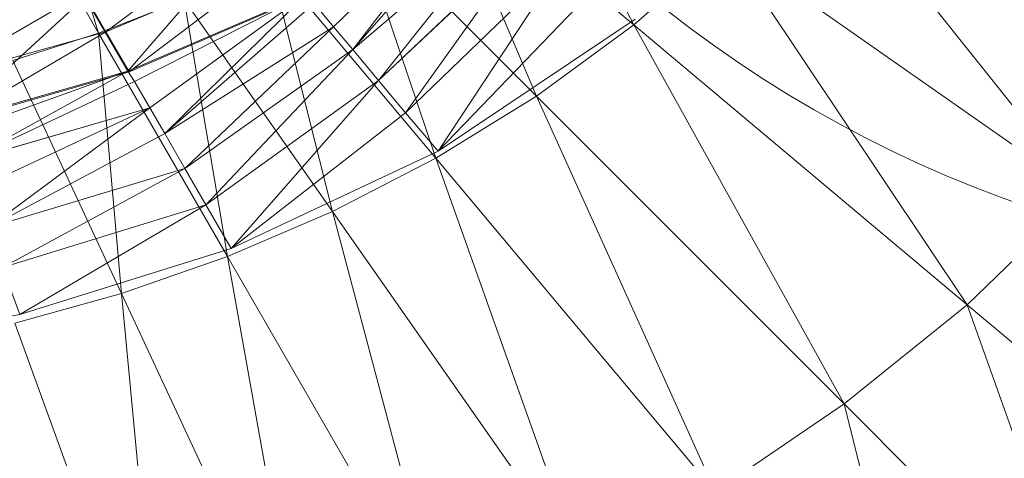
# Model space of a CAD drawing. Header units: metres. Extents: x 397.7 to 427.5, y 12.7 to 28.4.
# Tile 99 of 147: x 408.0989 to 408.1791, y 27.1244 to 27.16. Entities that reach past the tile are written whole.
import ezdxf

# ---------------------------------------------------------------- set-up
doc = ezdxf.new("R2010")
doc.units = ezdxf.units.M
doc.layers.add('A-DETL-____-MBND', color=7, linetype='Continuous', lineweight=18)
doc.layers.add('A-DETL-GENF-OTLN', color=7, linetype='Continuous', lineweight=18)

# ---------------------------------------------------------------- blocks, each defined once
blk = doc.blocks.new('Family - Inodor P3-156334-06_ENLLUMENAT_P3')
at = {"layer": 'A-DETL-____-MBND', "color": 253, "true_color": 0xaaaaaa}
for p, q in [((0.545683, 0.150315), (0.55265, 0.127692)), ((0.55265, 0.127692), (0.540555, 0.148641)), ((0.586439, 0.147058), (0.596227, 0.128361)), ((0.596227, 0.128361), (0.580035, 0.141948)), ((0.580035, 0.141948), (0.588309, 0.122558)), ((0.610732, 0.142307), (0.632754, 0.114628)), ((0.571775, 0.128204), (0.58351, 0.139509)), ((0.571775, 0.128204), (0.58351, 0.139509)), ((0.573341, 0.126338), (0.58351, 0.139509)), ((0.573341, 0.126338), (0.58351, 0.139509)), ((0.58431, 0.138908), (0.573341, 0.126338)), ((0.573341, 0.126338), (0.58431, 0.138908)), ((0.586189, 0.137331), (0.573341, 0.126338)), ((0.573341, 0.126338), (0.586189, 0.137331)), ((0.588309, 0.122558), (0.573372, 0.137495)), ((0.573372, 0.137495), (0.580101, 0.117506)), ((0.575449, 0.123825), (0.586189, 0.137331)), ((0.575449, 0.123825), (0.586189, 0.137331)), ((0.553247, 0.127791), (0.564844, 0.13647)), ((0.553247, 0.127791), (0.564844, 0.13647)), ((0.555035, 0.124577), (0.565028, 0.136161)), ((0.555035, 0.124577), (0.565028, 0.136161)), ((0.588055, 0.135765), (0.575449, 0.123825)), ((0.575449, 0.123825), (0.588055, 0.135765)), ((0.577647, 0.121205), (0.588055, 0.135765)), ((0.577647, 0.121205), (0.588055, 0.135765)), ((0.603745, 0.134941), (0.596227, 0.128361)), ((0.632754, 0.114628), (0.603745, 0.134941)), ((0.603745, 0.134941), (0.623369, 0.105586)), ((0.567195, 0.133668), (0.553247, 0.127791)), ((0.553247, 0.127791), (0.567195, 0.133668)), ((0.555133, 0.124524), (0.567195, 0.133668)), ((0.555133, 0.124524), (0.567195, 0.133668)), ((0.580101, 0.117506), (0.566543, 0.133664)), ((0.566543, 0.133664), (0.57169, 0.113172)), ((0.590568, 0.133656), (0.577647, 0.121205)), ((0.577647, 0.121205), (0.590568, 0.133656)), ((0.580284, 0.118071), (0.590568, 0.133656)), ((0.580284, 0.118071), (0.590568, 0.133656)), ((0.539266, 0.123913), (0.551418, 0.130958)), ((0.539266, 0.123913), (0.551418, 0.130958)), ((0.553247, 0.127791), (0.551418, 0.130958)), ((0.553247, 0.127791), (0.551418, 0.130958)), ((0.569515, 0.130814), (0.555035, 0.124577)), ((0.555035, 0.124577), (0.569515, 0.130814)), ((0.56962, 0.130779), (0.555133, 0.124524)), ((0.555582, 0.123739), (0.569515, 0.130814)), ((0.555582, 0.123739), (0.569515, 0.130814)), ((0.556808, 0.121614), (0.569515, 0.130814)), ((0.556808, 0.121614), (0.569515, 0.130814)), ((0.558026, 0.119504), (0.569515, 0.130814)), ((0.558026, 0.119504), (0.569515, 0.130814)), ((0.593187, 0.131458), (0.580284, 0.118071)), ((0.580284, 0.118071), (0.593187, 0.131458)), ((0.54047, 0.120438), (0.551545, 0.130622)), ((0.54047, 0.120438), (0.551545, 0.130622)), ((0.555035, 0.124577), (0.551545, 0.130622)), ((0.555035, 0.124577), (0.551545, 0.130622)), ((0.559619, 0.130411), (0.55265, 0.127692)), ((0.570198, 0.130084), (0.558026, 0.119504)), ((0.558026, 0.119504), (0.570198, 0.130084)), ((0.57169, 0.113172), (0.559619, 0.130411)), ((0.559619, 0.130411), (0.563144, 0.109516)), ((0.571775, 0.128204), (0.570198, 0.130084)), ((0.571775, 0.128204), (0.570198, 0.130084)), ((0.596328, 0.12883), (0.580284, 0.118071)), ((0.596227, 0.128361), (0.588309, 0.122558)), ((0.623369, 0.105586), (0.596227, 0.128361)), ((0.596227, 0.128361), (0.613357, 0.09751)), ((0.553247, 0.127791), (0.539266, 0.123913)), ((0.539266, 0.123913), (0.553247, 0.127791)), ((0.540556, 0.120369), (0.553247, 0.127791)), ((0.540556, 0.120369), (0.553247, 0.127791)), ((0.55265, 0.127692), (0.545668, 0.125466)), ((0.563144, 0.109516), (0.55265, 0.127692)), ((0.55265, 0.127692), (0.554513, 0.106499)), ((0.555133, 0.124524), (0.553247, 0.127791)), ((0.555133, 0.124524), (0.553247, 0.127791)), ((0.571775, 0.128204), (0.558026, 0.119504)), ((0.558026, 0.119504), (0.571775, 0.128204)), ((0.559666, 0.116663), (0.571775, 0.128204)), ((0.559666, 0.116663), (0.571775, 0.128204)), ((0.573341, 0.126338), (0.571775, 0.128204)), ((0.573341, 0.126338), (0.571775, 0.128204)), ((0.573341, 0.126338), (0.559666, 0.116663)), ((0.559666, 0.116663), (0.573341, 0.126338)), ((0.561375, 0.113702), (0.573341, 0.126338)), ((0.561375, 0.113702), (0.573341, 0.126338)), ((0.575449, 0.123825), (0.573341, 0.126338)), ((0.575449, 0.123825), (0.573341, 0.126338)), ((0.554513, 0.106499), (0.545668, 0.125466)), ((0.555035, 0.124577), (0.54047, 0.120438)), ((0.54047, 0.120438), (0.555035, 0.124577)), ((0.555133, 0.124524), (0.540556, 0.120369)), ((0.540862, 0.119518), (0.555035, 0.124577)), ((0.540862, 0.119518), (0.555035, 0.124577)), ((0.541701, 0.117212), (0.555035, 0.124577)), ((0.541701, 0.117212), (0.555035, 0.124577)), ((0.555582, 0.123739), (0.555035, 0.124577)), ((0.555582, 0.123739), (0.555035, 0.124577)), ((0.555582, 0.123739), (0.541701, 0.117212)), ((0.541701, 0.117212), (0.555582, 0.123739)), ((0.556808, 0.121614), (0.555582, 0.123739)), ((0.556808, 0.121614), (0.555582, 0.123739)), ((0.575449, 0.123825), (0.561375, 0.113702)), ((0.561375, 0.113702), (0.575449, 0.123825)), ((0.563428, 0.110158), (0.575449, 0.123825)), ((0.563428, 0.110158), (0.575449, 0.123825)), ((0.577647, 0.121205), (0.575449, 0.123825)), ((0.577647, 0.121205), (0.575449, 0.123825)), ((0.588309, 0.122558), (0.580101, 0.117506)), ((0.613357, 0.09751), (0.588309, 0.122558)), ((0.588309, 0.122558), (0.602851, 0.090394)), ((0.556808, 0.121614), (0.541701, 0.117212)), ((0.541701, 0.117212), (0.556808, 0.121614)), ((0.542534, 0.114923), (0.556808, 0.121614)), ((0.542534, 0.114923), (0.556808, 0.121614)), ((0.543656, 0.11184), (0.556808, 0.121614)), ((0.543656, 0.11184), (0.556808, 0.121614)), ((0.558026, 0.119504), (0.556808, 0.121614)), ((0.558026, 0.119504), (0.556808, 0.121614)), ((0.577647, 0.121205), (0.563428, 0.110158)), ((0.563428, 0.110158), (0.577647, 0.121205)), ((0.580284, 0.118071), (0.577647, 0.121205)), ((0.580284, 0.118071), (0.577647, 0.121205)), ((0.558026, 0.119504), (0.543656, 0.11184)), ((0.543656, 0.11184), (0.558026, 0.119504)), ((0.559666, 0.116663), (0.558026, 0.119504)), ((0.559666, 0.116663), (0.558026, 0.119504)), ((0.580284, 0.118071), (0.563428, 0.110158)), ((0.580101, 0.117506), (0.57169, 0.113172)), ((0.602851, 0.090394), (0.580101, 0.117506)), ((0.580101, 0.117506), (0.591964, 0.084218)), ((0.559666, 0.116663), (0.543656, 0.11184)), ((0.543656, 0.11184), (0.559666, 0.116663)), ((0.544825, 0.108627), (0.559666, 0.116663)), ((0.544825, 0.108627), (0.559666, 0.116663)), ((0.561375, 0.113702), (0.559666, 0.116663)), ((0.561375, 0.113702), (0.559666, 0.116663)), ((0.632754, 0.114628), (0.623369, 0.105586)), ((0.561375, 0.113702), (0.544825, 0.108627)), ((0.544825, 0.108627), (0.561375, 0.113702)), ((0.546231, 0.10478), (0.561375, 0.113702)), ((0.546231, 0.10478), (0.561375, 0.113702)), ((0.563428, 0.110158), (0.561375, 0.113702)), ((0.563428, 0.110158), (0.561375, 0.113702)), ((0.57169, 0.113172), (0.563144, 0.109516)), ((0.591964, 0.084218), (0.57169, 0.113172)), ((0.57169, 0.113172), (0.580788, 0.078956)), ((0.563428, 0.110158), (0.546231, 0.10478)), ((0.563144, 0.109516), (0.554513, 0.106499)), ((0.580788, 0.078956), (0.563144, 0.109516)), ((0.563144, 0.109516), (0.5694, 0.074574)), ((0.546231, 0.10478), (0.544825, 0.108627)), ((0.546231, 0.10478), (0.544825, 0.108627)), ((0.554513, 0.106499), (0.545832, 0.104084)), ((0.5694, 0.074574), (0.554513, 0.106499)), ((0.554513, 0.106499), (0.557859, 0.07104)), ((0.623369, 0.105586), (0.613357, 0.09751)), ((0.645049, 0.087394), (0.623369, 0.105586)), ((0.623369, 0.105586), (0.633368, 0.077499)), ((0.546231, 0.10478), (0.528926, 0.10167)), ((0.557859, 0.07104), (0.545832, 0.104084)), ((0.613357, 0.09751), (0.602851, 0.090394)), ((0.633368, 0.077499), (0.613357, 0.09751)), ((0.613357, 0.09751), (0.620271, 0.069634))]:
    blk.add_line(p, q, dxfattribs=at)
blk = doc.blocks.new('LONDR55-XX_ZZ-ARQ-CAA-M3D-Londres55_ifc-1-06_ENLLUMENAT_P3')
at = {"layer": 'A-DETL-____-MBND', "color": 253, "lineweight": 18, "true_color": 0xaaaaaa}
blk.add_blockref('Family - Inodor P3-156334-06_ENLLUMENAT_P3', (407.552683, 27.031264), dxfattribs=at)
blk = doc.blocks.new('ZYR_06_02_02 Down Superficie - L 01-V2-06_ENLLUMENAT_P3')
at = {"layer": 'A-DETL-GENF-OTLN', "color": 92, "true_color": 0x00c400}
blk.add_circle((0, 0), 0.1, dxfattribs=at)

msp = doc.modelspace()

# ---------------------------------------------------------------- block references
at = {"lineweight": 5}
msp.add_blockref('LONDR55-XX_ZZ-ARQ-CAA-M3D-Londres55_ifc-1-06_ENLLUMENAT_P3', (0, 0), dxfattribs=at)
at = {"layer": 'A-DETL-GENF-OTLN', "color": 92, "true_color": 0x00c400}
msp.add_blockref('ZYR_06_02_02 Down Superficie - L 01-V2-06_ENLLUMENAT_P3', (408.213357, 27.23946), dxfattribs=at)

doc.saveas('drawing.dxf')
